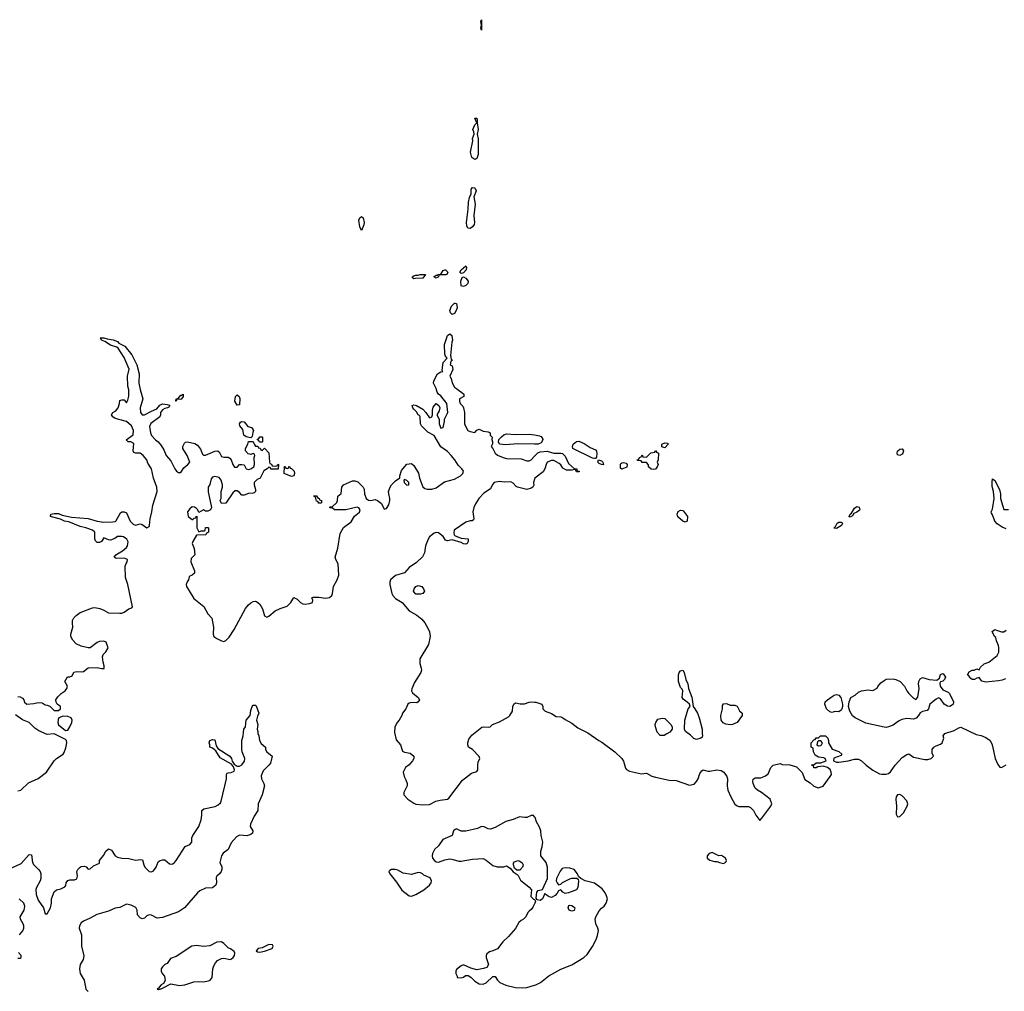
# Model space of a CAD drawing. Header units: inches. Extents: x 2106670 to 2322961, y 36024 to 224899.
# Tile 217 of 256: x 2245446 to 2254153, y 163912 to 172502. Entities that reach past the tile are written whole.
import ezdxf

# ---------------------------------------------------------------- set-up
doc = ezdxf.new("R2010")
doc.units = ezdxf.units.IN
doc.header["$MEASUREMENT"] = 0
for name, color, linetype in [('C2146', 7, 'Continuous'), ('C2147', 7, 'Continuous'), ('C2156', 7, 'Continuous')]:
    doc.layers.add(name, color=color, linetype=linetype)

msp = doc.modelspace()

# ---------------------------------------------------------------- linework, layer by layer
at = {"layer": 'C2146', "color": 5, "elevation": 60}
for points in [[(2249270, 169894.5), (2249254.5, 169910), (2249249.6, 169930), (2249263.7, 169970), (2249290, 169996), (2249296.9, 169996.9), (2249310, 169994), (2249314.4, 169954.4), (2249306.4, 169930), (2249290, 169904.5)], [(2246870, 169144), (2246834, 169146), (2246830, 169128.7), (2246826, 169130), (2246828.7, 169150), (2246848.4, 169151.6), (2246870, 169182), (2246878, 169182), (2246891.1, 169191.1), (2246890.7, 169170), (2246878, 169150)], [(2247370, 169095.3), (2247349.5, 169130), (2247354, 169170), (2247370, 169186), (2247386, 169170), (2247392.3, 169152.3), (2247390, 169098)], [(2247490, 168806), (2247450, 168814), (2247429.3, 168829.3), (2247418.6, 168878.6), (2247394, 168910), (2247388.9, 168928.9), (2247397.2, 168942.8), (2247408, 168950), (2247430, 168946), (2247464.5, 168904.5), (2247496, 168896), (2247505.4, 168885.4), (2247514, 168870), (2247506.8, 168853.2), (2247502, 168818)], [(2247590, 168766), (2247567.3, 168767.3), (2247562, 168782), (2247548.4, 168788.4), (2247550, 168794), (2247562, 168798), (2247570, 168814), (2247590, 168814), (2247592, 168810), (2247594, 168770)], [(2247850, 168462), (2247786, 168490), (2247787.3, 168552.7), (2247792.7, 168552.7), (2247798, 168538), (2247810, 168534), (2247822, 168538), (2247827.3, 168552.7), (2247832.7, 168552.7), (2247838, 168538), (2247850, 168534), (2247871.6, 168511.6), (2247876, 168490), (2247870, 168468.7)], [(2248850, 168438), (2248842, 168430), (2248846, 168410), (2248870, 168386), (2248886, 168390), (2248888, 168410), (2248870, 168428)], [(2248090, 168228), (2248082, 168242), (2248070, 168246), (2248062, 168282), (2248050, 168286), (2248047.3, 168292.7), (2248070, 168294), (2248078, 168278), (2248094, 168270), (2248098, 168258), (2248114, 168250), (2248114, 168230), (2248110, 168228)], [(2248950, 167424), (2248942, 167430), (2248929, 167450), (2248935.3, 167470), (2248948.7, 167490), (2248970, 167501), (2249002, 167490), (2249018, 167470), (2249024.7, 167450), (2249010, 167428.7), (2248990, 167424)], [(2245830, 166344), (2245790.9, 166329.1), (2245784.5, 166315.5), (2245781.6, 166290), (2245788.7, 166268.7), (2245850, 166218.8), (2245870, 166221), (2245890, 166251.3), (2245906.6, 166290), (2245909.2, 166310), (2245902, 166330), (2245870, 166342.7)], [(2249870, 164982.7), (2249843.7, 164983.7), (2249822, 165002), (2249813.2, 165030), (2249814, 165046), (2249822, 165058), (2249850, 165067.3), (2249870, 165063), (2249888.5, 165048.5), (2249898, 165030), (2249893, 165010)], [(2248766, 164990), (2248734, 164990), (2248719.8, 164980.2), (2248711.3, 164970), (2248718, 164950), (2248777.5, 164877.5), (2248826.2, 164806.2), (2248890, 164756), (2248910, 164754), (2248950, 164768), (2249019, 164810), (2249069, 164850), (2249084, 164870), (2249089, 164890), (2249076, 164916), (2249019, 164939), (2249008.7, 164950), (2248990, 164959.3), (2248970, 164963.7), (2248910, 164946), (2248837, 164957), (2248790, 164982.7)], [(2247230, 164349), (2247190, 164345.2), (2247126, 164314), (2247070, 164307.3), (2247010, 164318.3), (2246969.1, 164310.9), (2246830, 164221.2), (2246778, 164202), (2246750, 164158), (2246730, 164148), (2246710, 164128), (2246698, 164110), (2246698, 164090), (2246704.7, 164070), (2246726.4, 164046.4), (2246731.1, 164008.9), (2246718, 163982), (2246698, 163970), (2246678, 163950), (2246678, 163942), (2246662, 163930), (2246670, 163926.8), (2246686, 163930), (2246686, 163934), (2246690, 163932), (2246710, 163941), (2246782, 163978), (2246858, 163962), (2246906, 163970), (2246985.4, 163994.6), (2247030, 163998.4), (2247070, 163994.4), (2247116.6, 164003.4), (2247130, 164010.6), (2247146.5, 164033.5), (2247153.4, 164110), (2247162.6, 164137.4), (2247177.6, 164162.4), (2247196.5, 164183.5), (2247230, 164202.4), (2247250, 164203.9), (2247306, 164194), (2247320.1, 164199.9), (2247333.2, 164210), (2247344, 164230), (2247348.7, 164250), (2247343.1, 164263.1), (2247310, 164288.7), (2247290, 164295.3), (2247250, 164335.3)], [(2247650, 164326), (2247590, 164295.3), (2247554, 164290), (2247538, 164270), (2247550, 164261), (2247570, 164258), (2247610, 164266.8), (2247678, 164290), (2247686, 164310), (2247682, 164322)]]:
    msp.add_lwpolyline(points, close=True, dxfattribs=at)
at = {"layer": 'C2146', "color": 5}
for points, elevation in [([(2245430, 166518.8), (2245450, 166514.8), (2245470, 166504.7), (2245481, 166490), (2245488.4, 166468.4), (2245510, 166450.8), (2245570, 166456), (2245610, 166466), (2245643.6, 166463.6), (2245670, 166444.7), (2245690, 166442), (2245711.6, 166431.6), (2245750, 166394), (2245790, 166394), (2245806, 166410), (2245806, 166430), (2245778, 166450), (2245768.4, 166468.4), (2245766, 166490), (2245783.1, 166516.9), (2245813.6, 166546.4), (2245848, 166570), (2245862, 166590), (2245868, 166610), (2245846, 166650), (2245868.9, 166691.1), (2245890, 166692), (2245910, 166702), (2245925.6, 166734.4), (2245950, 166740.5), (2245990, 166736.4), (2246010, 166740.4), (2246050, 166770.8), (2246130, 166774.8), (2246170, 166766), (2246193.2, 166766.8), (2246194, 166790), (2246182.7, 166822.7), (2246177.2, 166870), (2246184, 166890), (2246206.8, 166913.2), (2246229, 166950), (2246210, 166998), (2246189.1, 167009.1), (2246150, 167004.5), (2246130, 166997), (2246070, 166949.4), (2246050, 166949.5), (2245990, 166962.4), (2245944, 166984), (2245916.6, 167016.6), (2245899.3, 167050), (2245899.3, 167070), (2245916.2, 167130), (2245911.5, 167170), (2245913.6, 167190), (2245925.7, 167214.3), (2245944.2, 167235.8), (2245980.1, 167259.9), (2246090, 167303.7), (2246110, 167306.7), (2246155.6, 167295.6), (2246190, 167282), (2246230, 167257.3), (2246330, 167254.4), (2246350, 167256.3), (2246370, 167264.9), (2246410, 167294.8), (2246436.5, 167303.5), (2246442, 167310), (2246403.5, 167510), (2246381.6, 167570), (2246378.3, 167670), (2246386.1, 167693.9), (2246397.6, 167710), (2246399.3, 167730), (2246370, 167742.9), (2246298, 167738), (2246282, 167750), (2246295.3, 167770), (2246354.5, 167805.5), (2246390, 167836.3), (2246398, 167850), (2246404.5, 167884.5), (2246393.6, 167910), (2246364, 167930), (2246350, 167932.9), (2246310, 167931.7), (2246286, 167914), (2246250, 167900.9), (2246230, 167904), (2246190, 167921.2), (2246170.4, 167889.6), (2246150, 167879.5), (2246130, 167880.9), (2246115.3, 167895.3), (2246111.1, 167911.1), (2246110.8, 167970), (2246090, 167989.6), (2246030.6, 168010.6), (2245981.8, 168021.8), (2245881.7, 168061.7), (2245842, 168070), (2245805.4, 168085.4), (2245726.3, 168106.3), (2245719, 168110), (2245722, 168130), (2245750, 168137.4), (2245790, 168136), (2245822.3, 168122.3), (2245902.5, 168102.5), (2246050, 168093), (2246130, 168067.2), (2246190, 168060.5), (2246270, 168062), (2246290, 168064.7), (2246295.3, 168070), (2246338, 168142), (2246350, 168151.3), (2246370, 168151.3), (2246390, 168142), (2246422, 168070), (2246450, 168040.7), (2246470, 168034), (2246510, 168046), (2246530, 168040.5), (2246570, 168010.7), (2246590, 168022.8), (2246592.6, 168030), (2246600.9, 168090), (2246615.6, 168150), (2246622, 168210), (2246660.9, 168330), (2246658, 168370), (2246629.6, 168449.6), (2246612, 168530), (2246580.1, 168580.1), (2246569.2, 168610), (2246537.2, 168650), (2246510, 168669.2), (2246469.3, 168669.3), (2246455.3, 168675.3), (2246449.2, 168689.2), (2246454, 168754), (2246430, 168768.7), (2246406, 168770), (2246388.7, 168788.7), (2246450, 168832), (2246451.3, 168868.7), (2246434, 168910), (2246390, 168949.2), (2246290, 168975.3), (2246268, 168990), (2246258, 169010), (2246268, 169030), (2246296.5, 169043.5), (2246315.3, 169070), (2246329, 169110), (2246330, 169134), (2246350, 169142), (2246370, 169142), (2246390, 169114), (2246402, 169138), (2246410, 169174), (2246410.9, 169229.1), (2246403, 169263), (2246399.2, 169350), (2246412.8, 169412.8), (2246370, 169515.1), (2246317.1, 169597.1), (2246306, 169606), (2246250, 169624.4), (2246197.4, 169657.4), (2246170, 169667.6), (2246164.7, 169684.7), (2246158, 169690), (2246190, 169690.3), (2246219.2, 169679.2), (2246271.1, 169671.1), (2246310, 169656), (2246323.4, 169643.4), (2246376.3, 169616.3), (2246438.8, 169538.8), (2246480.4, 169450), (2246503.7, 169370), (2246498, 169290), (2246510, 169231.3), (2246534.8, 169150), (2246512.4, 169070), (2246515.5, 169030), (2246528.1, 169008.1), (2246550, 169007.3), (2246610, 169042), (2246657.2, 169062.8), (2246685.8, 169094.2), (2246710, 169106.8), (2246750, 169101), (2246772.7, 169092.7), (2246763.6, 169076.4), (2246754, 169070), (2246730, 169065.2), (2246707.7, 169052.3), (2246690.8, 169030), (2246691, 169009), (2246684.7, 168990), (2246606.9, 168933.1), (2246594.4, 168905.6), (2246601.6, 168850), (2246610, 168826.8), (2246646.9, 168786.9), (2246671, 168770), (2246696.8, 168736.8), (2246719.8, 168699.8), (2246741, 168650), (2246781.1, 168601.1), (2246816.3, 168530), (2246831, 168510), (2246850, 168499.1), (2246870, 168498.8), (2246898.7, 168541.3), (2246934, 168570), (2246949.2, 168590), (2246926.6, 168650), (2246888.7, 168710), (2246888.7, 168730), (2246902.7, 168757.3), (2246913.2, 168766.8), (2246928.7, 168771.3), (2246994, 168754), (2247019.1, 168739.1), (2247044.5, 168704.5), (2247061, 168661), (2247070, 168652), (2247090, 168651.3), (2247170, 168686.8), (2247194, 168690), (2247210, 168682), (2247230, 168641), (2247250, 168634.8), (2247290, 168634.8), (2247304.5, 168624.5), (2247316, 168610), (2247330.7, 168570), (2247346.8, 168546.8), (2247370, 168546), (2247390, 168571), (2247410.9, 168570.9), (2247430, 168566), (2247450, 168530.7), (2247470, 168526.8), (2247490, 168531), (2247515.3, 168550), (2247522, 168570), (2247518, 168630), (2247526, 168650), (2247522, 168662), (2247510, 168666), (2247490, 168659), (2247464.8, 168664.8), (2247443.7, 168690), (2247442.7, 168710), (2247464, 168750), (2247470, 168772), (2247510, 168774), (2247518, 168750), (2247530, 168732), (2247552.7, 168732.7), (2247558, 168718), (2247572.7, 168712.7), (2247578, 168698), (2247590, 168694), (2247610, 168714), (2247650, 168674), (2247654, 168590), (2247658, 168578), (2247672.7, 168572.7), (2247678, 168558), (2247710, 168554), (2247722, 168558), (2247730, 168572), (2247734, 168570), (2247732, 168528), (2247668.9, 168528.9), (2247662, 168542), (2247650, 168546), (2247634, 168530), (2247606, 168514), (2247572, 168450), (2247544.5, 168435.5), (2247518, 168410), (2247518, 168390), (2247531.3, 168350), (2247531.3, 168330), (2247519.8, 168320.2), (2247510, 168315.3), (2247470, 168314), (2247430, 168298), (2247410, 168298), (2247390, 168322), (2247370, 168335.3), (2247350, 168338), (2247330, 168318), (2247267.3, 168227.3), (2247230, 168226), (2247218, 168250), (2247228, 168270), (2247228, 168330), (2247239, 168370), (2247239, 168390), (2247228, 168430), (2247210, 168454), (2247170, 168464), (2247150, 168459), (2247138, 168442), (2247127.1, 168392.9), (2247112, 168370), (2247111.6, 168328.4), (2247142, 168190), (2247132.7, 168167.3), (2247110, 168158), (2247090, 168158), (2247070, 168168), (2247030, 168146), (2247022, 168170), (2247010, 168182), (2246992.5, 168192.5), (2246970, 168196), (2246950, 168179), (2246931, 168150), (2246936, 168110), (2246970, 168082), (2246978, 168082), (2246990, 168094), (2247002, 168098), (2247006, 168110), (2247012.7, 168112.7), (2247012, 168010), (2247030, 167974), (2247050, 167982), (2247078, 167982), (2247086, 167990), (2247088, 168012), (2247110, 168014), (2247114, 168010), (2247114, 167970), (2247098, 167962), (2247091.1, 167948.9), (2247010, 167946), (2246978, 167890), (2246972, 167870), (2246987.5, 167827.5), (2246994, 167770), (2246962.8, 167737.2), (2246958.8, 167710), (2246990.8, 167630), (2246991.3, 167610), (2246972, 167590), (2246950, 167582), (2246944.9, 167575.1), (2246938.8, 167550), (2246926.6, 167533.4), (2246918, 167510), (2246921.6, 167490), (2246985.7, 167385.7), (2247073.4, 167313.4), (2247110, 167250.7), (2247143.8, 167210), (2247159.5, 167130), (2247156.4, 167070), (2247163.8, 167050), (2247190, 167030.5), (2247230, 167010.4), (2247250, 167006), (2247270, 167013.4), (2247298, 167042), (2247341.3, 167110), (2247442.5, 167297.5), (2247469.7, 167330.3), (2247490, 167348), (2247510, 167358), (2247530, 167362), (2247539.3, 167359.3), (2247570, 167336), (2247592.7, 167292.7), (2247610, 167232), (2247630, 167221), (2247650, 167227.3), (2247704.9, 167275.1), (2247750, 167297), (2247810, 167318), (2247842.7, 167350), (2247870, 167394), (2247899.1, 167379.1), (2247930, 167348.2), (2247950, 167337.1), (2247970, 167334.4), (2248010, 167339.5), (2248036, 167350), (2248039.3, 167370), (2248028, 167390), (2248042, 167398), (2248090, 167398), (2248150, 167388), (2248185.6, 167394.4), (2248205.1, 167410), (2248212.6, 167430), (2248220.5, 167490), (2248252.6, 167550), (2248267.6, 167590), (2248262.7, 167690), (2248240.9, 167730), (2248235.1, 167750), (2248258.4, 167830), (2248279.7, 167960.3), (2248307.9, 168012.1), (2248376.3, 168063.7), (2248406, 168114), (2248451.9, 168148.1), (2248457.2, 168170), (2248445.6, 168185.6), (2248430, 168192), (2248330, 168167.3), (2248229.1, 168169.1), (2248210, 168186), (2248190, 168186), (2248186, 168190), (2248190, 168194), (2248210, 168194), (2248250, 168234), (2248255.3, 168250), (2248258, 168290), (2248290, 168314), (2248295.3, 168370), (2248308, 168390), (2248390, 168426), (2248410, 168424.7), (2248435.3, 168415.3), (2248484.7, 168370), (2248490.7, 168350.7), (2248494, 168310), (2248511, 168270), (2248530, 168254.8), (2248548.9, 168251.1), (2248590, 168261), (2248610, 168251.3), (2248646, 168226), (2248670, 168174), (2248690, 168182), (2248710, 168214), (2248719, 168250), (2248719, 168270), (2248709, 168310), (2248708.7, 168330), (2248722, 168370), (2248735.3, 168390), (2248770, 168424.7), (2248808, 168452), (2248808, 168468), (2248822.7, 168517.3), (2248870, 168572), (2248910, 168578), (2248930, 168562), (2248974, 168494), (2248982.8, 168450), (2249010, 168372), (2249030, 168356), (2249050, 168351), (2249090, 168350.8), (2249130, 168362.8), (2249203.3, 168416.7), (2249290, 168439.5), (2249342.7, 168470), (2249363.7, 168490), (2249369.3, 168510), (2249356, 168530), (2249322.3, 168562.3), (2249294.5, 168610), (2249262.7, 168650), (2249230, 168683.7), (2249170, 168725.2), (2249110, 168825.2), (2249056.5, 168856.5), (2248999, 168910), (2248989, 168930), (2248988.7, 168990), (2248982, 169002), (2248968.7, 169010), (2248954.6, 169034.6), (2248930, 169058), (2248922, 169070), (2248918, 169090), (2248930, 169096), (2248954, 169090), (2249010, 169058), (2249038, 169030), (2249070, 168982), (2249090, 168992), (2249097.2, 169010), (2249096.2, 169050), (2249102.7, 169077.3), (2249130, 169107.7), (2249140.9, 169100.9), (2249151.9, 169091.9), (2249162.4, 169070), (2249156.5, 169043.5), (2249134.8, 169010), (2249154.4, 168970), (2249156.4, 168930), (2249170, 168890.8), (2249190, 168898), (2249203.7, 168950), (2249202.7, 168970), (2249232.7, 169030), (2249222.9, 169110), (2249170, 169177.2), (2249149.3, 169190), (2249138.4, 169210), (2249130, 169242), (2249104, 169290), (2249109.2, 169310), (2249141.2, 169370), (2249170, 169387.7), (2249188, 169392), (2249182.7, 169402.7), (2249189.7, 169470.3), (2249226, 169510), (2249210, 169526), (2249205.8, 169545.8), (2249203.7, 169630), (2249229.5, 169710), (2249250, 169724), (2249266.8, 169710), (2249273.4, 169670), (2249267.3, 169650), (2249254.4, 169534.4), (2249262, 169502), (2249271.3, 169490), (2249258, 169482), (2249254, 169450), (2249270, 169442), (2249277.3, 169410), (2249251, 169350), (2249262.8, 169330), (2249270.9, 169290.9), (2249290, 169254), (2249310, 169242), (2249336.9, 169216.9), (2249354, 169210), (2249374, 169190), (2249374, 169170), (2249334, 169150), (2249334, 169130), (2249342, 169110), (2249365.4, 169085.4), (2249372, 169070), (2249378.8, 169030), (2249378.8, 168930), (2249396, 168890), (2249410, 168871.3), (2249430, 168860.7), (2249470, 168852), (2249490, 168872), (2249510, 168882), (2249544.5, 168864.5), (2249590, 168858), (2249606, 168850), (2249606, 168830), (2249622.8, 168810), (2249620.7, 168790), (2249627.7, 168770), (2249627.1, 168752.9), (2249616, 168730), (2249631.3, 168710), (2249651.3, 168670), (2249670, 168651.3), (2249722, 168630), (2249750, 168622), (2249879.8, 168619.8), (2249930, 168602.8), (2249950, 168601), (2249970, 168611), (2250000, 168643.6)], 60), ([(2250000, 168749.8), (2249850, 168751.1), (2249743.3, 168743.3), (2249689.6, 168749.6), (2249679.3, 168770), (2249683.7, 168790), (2249706.1, 168813.9), (2249727.2, 168832.8), (2249750, 168841.7), (2249830, 168833.4), (2249950, 168838.7), (2250000, 168830.5)], 60), ([(2250000, 168440.8), (2249990.9, 168410.9), (2249994, 168386), (2249984.7, 168370), (2249970, 168359), (2249930, 168349.2), (2249847.7, 168367.7), (2249835.1, 168375.1), (2249810, 168405.2), (2249790, 168417.2), (2249730, 168413.2), (2249690, 168420.7), (2249642.8, 168410), (2249627.1, 168392.9), (2249610, 168354), (2249550, 168317), (2249507.7, 168270), (2249478, 168222), (2249463.1, 168190), (2249452.4, 168150), (2249462.8, 168090), (2249459.1, 168080.9), (2249447.1, 168072.9), (2249430, 168072.3), (2249390, 168058.4), (2249288.7, 167990), (2249284.6, 167964.6), (2249288.4, 167948.4), (2249297.5, 167937.5), (2249350, 167918.8), (2249411.1, 167911.1), (2249411.3, 167890), (2249402, 167870), (2249390, 167864), (2249370, 167869.2), (2249350, 167881.2), (2249270, 167902.7), (2249230, 167894), (2249210, 167902), (2249190, 167932.7), (2249150, 167966.6), (2249130, 167969.4), (2249110, 167962), (2249070.6, 167930), (2249057.1, 167910), (2249035.5, 167850), (2249024.9, 167790), (2249007.7, 167752.3), (2248956.4, 167703.6), (2248890, 167658), (2248847.7, 167612.3), (2248770, 167587), (2248725.5, 167550), (2248719.1, 167530), (2248720.5, 167510), (2248738, 167430), (2248747, 167410), (2248770, 167384.2), (2248828.2, 167348.2), (2248890, 167275.8), (2248958.6, 167238.6), (2249002.2, 167202.2), (2249029.2, 167169.2), (2249057.5, 167117.5), (2249068.9, 167090), (2249076, 167050), (2249060.7, 166979.3), (2248985.7, 166850), (2248983, 166810), (2248996.3, 166770), (2248998, 166750), (2248993, 166730), (2248936.7, 166643.3), (2248913.2, 166586.8), (2248910.6, 166570), (2248920.5, 166550), (2248970.8, 166510), (2248981, 166490), (2248971, 166470), (2248956.8, 166463.2), (2248910, 166464), (2248890, 166459), (2248878, 166450), (2248862, 166410), (2248831.3, 166370), (2248824.7, 166350), (2248801, 166310), (2248782.8, 166290), (2248762, 166250), (2248759.8, 166199.8), (2248775.3, 166135.3), (2248812, 166090), (2248830, 166034), (2248850, 166026), (2248898, 166018), (2248931.3, 165990), (2248931, 165970), (2248921, 165950), (2248890, 165914), (2248858, 165890), (2248838, 165850), (2248844.7, 165810), (2248862, 165782), (2248871.3, 165750), (2248871.1, 165728.9), (2248842, 165670), (2248842, 165650), (2248878.8, 165610), (2248930, 165576.3), (2248950, 165568), (2249010, 165561.6), (2249070, 165563), (2249125.6, 165594.4), (2249163.4, 165603.4), (2249229.5, 165610.5), (2249240.7, 165619.3), (2249362.7, 165777.3), (2249440.5, 165839.5), (2249490, 165856), (2249498, 165870), (2249496, 165910), (2249500.9, 165939.1), (2249515.3, 165970), (2249508.9, 165988.9), (2249450, 166048.7), (2249415.3, 166070), (2249409, 166090), (2249409.2, 166110), (2249418.9, 166141.1), (2249442.9, 166177.1), (2249533.6, 166246.4), (2249550, 166251.3), (2249590, 166246), (2249606, 166250), (2249628, 166270), (2249690, 166294), (2249770, 166338.8), (2249781.2, 166350), (2249804, 166390), (2249808, 166430), (2249815.3, 166450), (2249830, 166461), (2249872.8, 166452.8), (2249910, 166452.7), (2249950, 166467.7), (2249970, 166470.4), (2250000, 166468.6)], 60), ([(2245375.1, 165004.9), (2245457.3, 165042.7), (2245530, 165123), (2245550, 165118.8), (2245557.6, 165050), (2245570.2, 165030), (2245612.1, 164990), (2245626, 164970), (2245632.4, 164950), (2245632.5, 164910), (2245627.1, 164890), (2245594, 164830), (2245588.5, 164811.5), (2245590, 164767.7), (2245610, 164717.6), (2245656.4, 164650), (2245670, 164598), (2245690, 164598), (2245718.4, 164650), (2245725.6, 164690), (2245726.3, 164730), (2245750, 164790.8), (2245770, 164810.6), (2245810, 164819.1), (2245845.2, 164834.8), (2245852.7, 164847.3), (2245857.2, 164870), (2245870, 164890.8), (2245890, 164898), (2245930, 164897.3), (2245950, 164906), (2245956, 164930), (2245951.8, 164970), (2245959.5, 164990), (2245979.3, 165010), (2245990, 165015.8), (2246017.6, 165017.6), (2246032.7, 165012.7), (2246050, 164991), (2246070, 164996), (2246098.4, 165021.6), (2246150, 165046), (2246152.7, 165070), (2246188, 165112), (2246208.5, 165151.5), (2246230, 165170.5), (2246258.9, 165158.9), (2246290, 165110.7), (2246310, 165097.1), (2246350, 165088.4), (2246410, 165087.4), (2246470, 165070.2), (2246516.1, 165076.1), (2246533.2, 165073.2), (2246543.1, 165030), (2246552.7, 165010), (2246590, 164972.7), (2246610, 164968.2), (2246630, 164977.3), (2246651.8, 165010), (2246670, 165058), (2246688, 165070), (2246710, 165074.9), (2246730, 165073.4), (2246770, 165039.1), (2246790, 165036.3), (2246799.6, 165040.4), (2246814, 165050), (2246829, 165070), (2246910, 165191), (2246950, 165210.7), (2246966.6, 165230), (2246969.5, 165270), (2246975.6, 165290), (2247029.7, 165370), (2247051.8, 165428.2), (2247057.4, 165470), (2247056, 165510), (2247074.2, 165525.8), (2247173.6, 165546.4), (2247200.1, 165559.9), (2247220.7, 165579.3), (2247227.3, 165592.7), (2247276, 165790), (2247275.3, 165830), (2247280.2, 165839.8), (2247290, 165844.7), (2247314.6, 165845.4), (2247342, 165858), (2247346, 165870), (2247336.4, 165896.4), (2247319, 165919), (2247217.2, 165977.2), (2247179.3, 166039.3), (2247150, 166062), (2247126, 166070), (2247128, 166090), (2247122, 166110), (2247128, 166130), (2247150, 166139.1), (2247170, 166134), (2247183.4, 166083.4), (2247197.3, 166057.3), (2247304, 165990), (2247319.1, 165970), (2247326, 165946), (2247341, 165921), (2247370, 165902), (2247390, 165902), (2247410, 165914.8), (2247433.6, 165946.4), (2247438, 165970), (2247412.3, 166030), (2247409.6, 166050), (2247409.6, 166130.4), (2247422.7, 166170), (2247429.2, 166230), (2247444, 166250), (2247449.2, 166310), (2247482.7, 166350), (2247490, 166394), (2247502, 166430), (2247510, 166442), (2247530, 166442), (2247536, 166436), (2247562, 166370), (2247550, 166346), (2247541, 166310), (2247552, 166270), (2247546, 166230), (2247552, 166210), (2247551.3, 166190), (2247561, 166170), (2247566, 166130), (2247582.4, 166102.4), (2247621, 166070), (2247620.7, 166050), (2247630.7, 166030), (2247678.8, 165990), (2247663, 165930), (2247650.4, 165910), (2247598.8, 165861.2), (2247581.7, 165818.3), (2247584.4, 165790), (2247606, 165750), (2247611.8, 165728.2), (2247590, 165648), (2247555.5, 165570), (2247552, 165510), (2247519.6, 165460.4), (2247486, 165390), (2247483.8, 165370), (2247507.7, 165330), (2247504.9, 165310), (2247490, 165298.4), (2247453.8, 165286.2), (2247390, 165291.8), (2247362, 165278), (2247315.5, 165224.5), (2247290, 165166.6), (2247245.3, 165134.7), (2247230.6, 165110), (2247216.3, 165050), (2247233.8, 165013.8), (2247234.6, 164990), (2247227.2, 164970), (2247212, 164950), (2247189.2, 164930.8), (2247182.8, 164917.2), (2247185.5, 164870), (2247180.9, 164850), (2247150, 164826.2), (2247090, 164824.1), (2247039.9, 164800.1), (2247018.5, 164781.5), (2246901.8, 164650), (2246850, 164615.4), (2246710, 164563.2), (2246660, 164560), (2246610, 164584), (2246590, 164588.8), (2246570, 164580.4), (2246550, 164558.9), (2246530, 164552.4), (2246510, 164562.3), (2246487.7, 164587.7), (2246485, 164630), (2246472.4, 164652.4), (2246432.6, 164672.6), (2246390, 164681.9), (2246330, 164654.1), (2246290, 164648), (2246230, 164619.3), (2246128.1, 164591.9), (2246070, 164557.4), (2246010, 164533.2), (2245990, 164516), (2245974.4, 164490), (2245972.3, 164470), (2245993.4, 164410), (2245991.9, 164311.9), (2246013.4, 164226.6), (2246005.8, 164194.2), (2245980.5, 164150), (2245974.9, 164110), (2245980.4, 164070), (2246015.9, 164010), (2246030.3, 163930), (2246050, 163910.3)], 40), ([(2245430, 165683.7), (2245456, 165690), (2245524.9, 165755.1), (2245610, 165793.4), (2245682.9, 165850), (2245749.7, 165950.2), (2245770, 165970.5), (2245829.2, 166010), (2245838, 166022), (2245854.9, 166065.1), (2245862.7, 166110), (2245859, 166130), (2245850, 166139), (2245751.1, 166188.9), (2245690, 166183.6), (2245614.3, 166214.3), (2245578.4, 166238.4), (2245530, 166289), (2245470, 166312.7), (2245410, 166357.2)], 60), ([(2250000, 165455.2), (2249990, 165465.2), (2249970, 165466), (2249930.4, 165449.6), (2249912.5, 165447.5), (2249865.5, 165454.5), (2249810, 165429.6), (2249746, 165414), (2249650, 165359.3), (2249610, 165346.6), (2249589.3, 165349.3), (2249552.7, 165367.3), (2249530, 165368), (2249494, 165350), (2249390, 165326.6), (2249350, 165328.7), (2249310, 165348.7), (2249296.9, 165343.1), (2249282, 165330), (2249271, 165290), (2249186.8, 165253.2), (2249150, 165199), (2249115.5, 165164.5), (2249097.3, 165130), (2249093.4, 165110), (2249096.3, 165090), (2249110.4, 165070.4), (2249130, 165057.3), (2249150, 165053.4), (2249205.4, 165074.6), (2249250, 165082), (2249278, 165078), (2249330, 165061.6), (2249350, 165061.6), (2249450, 165080.3), (2249545.5, 165085.5), (2249572.4, 165072.4), (2249630, 165024), (2249668.7, 165011.3), (2249727.3, 165012.7), (2249750, 165022), (2249782, 165002), (2249808.4, 164968.4), (2249845.5, 164945.5), (2249855.2, 164935.2), (2249874, 164894), (2249952.3, 164832.3), (2249971.3, 164810), (2249966.7, 164750), (2249990, 164726), (2250000, 164722.7)], 60), ([(2245443.6, 164410), (2245472.6, 164447.4), (2245482.4, 164470), (2245483.5, 164490), (2245477.6, 164510), (2245451.5, 164550), (2245451.3, 164570), (2245485.4, 164630), (2245490, 164666), (2245481.7, 164690), (2245440.5, 164730)], 40), ([(2250000, 164684.7), (2249984.5, 164655.5), (2249970, 164635.3), (2249950, 164622), (2249941, 164610), (2249922, 164570), (2249902, 164550), (2249880.7, 164539.3), (2249859.8, 164520.2), (2249830, 164466.6), (2249770, 164397.2), (2249718.8, 164350), (2249670, 164288.7), (2249630.7, 164269.3), (2249599.8, 164260.2), (2249576.9, 164243.1), (2249571.3, 164230), (2249571.3, 164210), (2249591.3, 164150), (2249576, 164124), (2249547.1, 164112.9), (2249490, 164101.2), (2249436, 164116), (2249370, 164146), (2249350, 164138), (2249310, 164106), (2249302, 164090), (2249302, 164070), (2249314, 164046), (2249314, 164034), (2249350, 164032), (2249370, 164038), (2249389.2, 164050.8), (2249410.8, 164050.8), (2249436.3, 164036.3), (2249470, 164002.8), (2249510, 163978.8), (2249545.6, 163974.4), (2249571.9, 163988.1), (2249630, 164042), (2249650, 164042), (2249671.3, 164010), (2249691.3, 163990), (2249746.1, 163966.1), (2249830, 163946.3), (2249890, 163942), (2249930, 163944.9), (2250000, 163965.9)], 60), ([(2245430, 164204.7), (2245450, 164204.7), (2245458, 164210), (2245459, 164230), (2245435.1, 164255.1)], 40)]:
    msp.add_lwpolyline(points, dxfattribs=dict(at, elevation=elevation))
at = {"layer": 'C2147', "color": 5, "elevation": 60}
for points in [[(2249530, 172408), (2249525.2, 172430), (2249529, 172450), (2249524, 172490), (2249530, 172502)], [(2249470, 171265.6), (2249444.6, 171284.6), (2249434, 171330), (2249454.5, 171430), (2249449.7, 171450.3), (2249464, 171490), (2249462.7, 171510), (2249452.3, 171530), (2249470, 171571.3), (2249488.7, 171590), (2249470, 171632), (2249490, 171631), (2249492.7, 171610), (2249490.5, 171590), (2249499.5, 171530), (2249490.4, 171490), (2249499.5, 171450), (2249500.4, 171310), (2249490, 171274)], [(2249430, 170657), (2249410, 170659), (2249399.6, 170679.6), (2249396.3, 170710), (2249413, 170827), (2249413.6, 170890), (2249422.9, 170930), (2249438.4, 170961.6), (2249437, 171003), (2249450, 171018), (2249470, 171016.3), (2249483.8, 170990), (2249463, 170937), (2249472.4, 170870), (2249462.4, 170770), (2249468.8, 170710), (2249463.7, 170690), (2249450, 170669.6)], [(2248470, 170638), (2248454, 170670), (2248445.1, 170730), (2248454, 170750), (2248470, 170762.8), (2248482.8, 170750), (2248493, 170710), (2248490, 170688)], [(2249350, 170258), (2249338, 170270), (2249348.7, 170290), (2249390, 170324.7), (2249397.3, 170310), (2249394, 170290), (2249370, 170264)], [(2248930, 170209.6), (2248918, 170230), (2248930, 170238), (2248950, 170244.7), (2248970, 170242), (2248986, 170250), (2249034, 170250), (2249010, 170218), (2248944.7, 170215.3)], [(2249214.4, 170245.6), (2249152.7, 170247.3), (2249150, 170228.7), (2249130, 170218), (2249109, 170230), (2249130, 170242), (2249138, 170242), (2249146, 170250), (2249169.1, 170250.9), (2249190, 170284.7), (2249206, 170290), (2249212, 170290), (2249231.3, 170270), (2249222, 170250)], [(2249370, 170142), (2249350, 170149), (2249346, 170190), (2249358, 170222), (2249370, 170227.3), (2249390, 170216.3), (2249410.7, 170190), (2249408, 170170), (2249390, 170152)]]:
    msp.add_lwpolyline(points, close=True, dxfattribs=at)
at = {"layer": 'C2156', "color": 5, "elevation": 60}
for points in [[(2250000, 168830.5), (2250043.4, 168823.4), (2250056.4, 168816.4), (2250073.4, 168793.4), (2250073.7, 168786.3), (2250058.8, 168761.2), (2250030, 168749.6), (2250000, 168749.8)], [(2250000, 168643.6), (2250027, 168673), (2250050, 168682.8), (2250110, 168686), (2250170, 168671), (2250231.1, 168671.1), (2250245.4, 168665.4), (2250270, 168642), (2250298, 168578), (2250352, 168532), (2250372, 168530), (2250374, 168514), (2250394, 168510), (2250394, 168506), (2250370, 168506), (2250362, 168522), (2250350, 168526), (2250330, 168518), (2250280.4, 168520.4), (2250250, 168538), (2250230, 168568), (2250218, 168578), (2250170, 168604), (2250150, 168604), (2250110.9, 168589.1), (2250101, 168570), (2250090.8, 168530), (2250075.2, 168504.8), (2250002.8, 168450), (2250000, 168440.8)], [(2254170, 168000.7), (2254134.2, 168014.2), (2254090, 168044), (2254069.3, 168070), (2254050, 168126), (2254040.4, 168140.4), (2254038, 168150), (2254050, 168174), (2254063.5, 168270), (2254057.2, 168330), (2254044.9, 168375.1), (2254044.7, 168415.2), (2254050, 168442), (2254070, 168427.3), (2254110, 168347.7), (2254118.6, 168310), (2254120.3, 168270), (2254150, 168172), (2254190, 168170.8)], [(2254164.4, 166675.6), (2254135.8, 166664.2), (2254102, 166658), (2253990, 166646), (2253955.3, 166655.3), (2253930, 166686), (2253910, 166682), (2253890, 166668), (2253870, 166668), (2253856.4, 166676.4), (2253840.4, 166700.4), (2253828, 166710), (2253842, 166738), (2253868.4, 166751.6), (2253887.3, 166752.7), (2253910, 166762), (2253930, 166754), (2253943.1, 166776.9), (2253974, 166806), (2254018, 166822), (2254090, 166882), (2254104, 166910), (2254105.2, 166950), (2254101.2, 166970), (2254084, 167010), (2254079, 167039), (2254068, 167050), (2254047.3, 167092.7), (2254070, 167112), (2254083.6, 167103.6), (2254130, 167091.3), (2254150, 167091.3), (2254170, 167104.7)], [(2250000, 166468.6), (2250010, 166468), (2250062, 166450), (2250072, 166430), (2250072, 166410), (2250092, 166390), (2250147.5, 166367.5), (2250190, 166341), (2250230, 166337.3), (2250250.5, 166330.5), (2250270, 166314.8), (2250330, 166282.8), (2250382.5, 166242.5), (2250470, 166196), (2250568.7, 166128.7), (2250595.3, 166115.3), (2250710, 166028), (2250770.6, 165970), (2250787, 165947), (2250804.4, 165884.4), (2250813.2, 165873.2), (2250838, 165858), (2250944.7, 165835.3), (2250990, 165841), (2251035.3, 165815.3), (2251070, 165804.7), (2251190, 165778.8), (2251250, 165775.5), (2251370, 165736), (2251410, 165744.7), (2251430, 165766), (2251446, 165790), (2251462, 165838), (2251478, 165862), (2251490, 165870.8), (2251530, 165859.3), (2251550, 165858.4), (2251610, 165870.4), (2251650, 165864.9), (2251672.2, 165850), (2251698.3, 165810), (2251705.5, 165790), (2251702.6, 165730), (2251708.5, 165690), (2251733.4, 165630), (2251770, 165566), (2251790, 165551), (2251806.8, 165546.8), (2251890, 165547), (2251910, 165536.4), (2251936.3, 165510), (2251956, 165470), (2251990, 165422), (2252010, 165442), (2252089.3, 165550), (2252097.2, 165570), (2252084, 165610), (2252005.2, 165670), (2251969.7, 165689.7), (2251950, 165709.3), (2251933.3, 165750), (2251929.6, 165770), (2251932.3, 165787.7), (2251950, 165800.7), (2251999.5, 165800.5), (2252016, 165804), (2252042, 165818), (2252064, 165836), (2252089, 165890), (2252110, 165911), (2252170, 165924.7), (2252190, 165918), (2252255.3, 165915.3), (2252315.3, 165895.3), (2252367.1, 165847.1), (2252390, 165786), (2252435.9, 165755.9), (2252470, 165726), (2252508.4, 165711.6), (2252550, 165726), (2252613.2, 165810), (2252624, 165830), (2252621.2, 165850), (2252612, 165872), (2252590, 165889.3), (2252550, 165904), (2252503.6, 165896.4), (2252490, 165888.7), (2252470, 165888.7), (2252466, 165906), (2252448, 165910), (2252450, 165914), (2252470, 165914), (2252490, 165931.3), (2252531.6, 165931.6), (2252578, 165950), (2252568, 165970), (2252557.2, 165977.2), (2252510, 165982), (2252481.2, 166001.2), (2252466, 166030), (2252462, 166062), (2252446, 166070), (2252446, 166110), (2252470, 166134), (2252482, 166138), (2252490, 166154), (2252510, 166154), (2252528, 166172), (2252571.1, 166171.1), (2252591.3, 166150), (2252598, 166130), (2252598, 166110), (2252630, 166052), (2252690, 166031.3), (2252716, 166010), (2252710, 165998), (2252645.4, 165974.6), (2252642, 165950), (2252670, 165938.8), (2252690, 165938.8), (2252771.5, 165948.5), (2252830, 165964.9), (2252864.5, 165964.5), (2252890, 165950.8), (2252930.6, 165910), (2252990, 165866.4), (2253050, 165835.5), (2253070, 165830.5), (2253109.5, 165830.5), (2253130, 165838.8), (2253147.2, 165852.8), (2253189.5, 165910), (2253250, 165978.8), (2253290, 166006), (2253310, 166011.3), (2253350, 165982), (2253450, 165961), (2253478, 165962), (2253506, 165970), (2253526, 165990), (2253516.4, 166016.4), (2253515.3, 166050), (2253530, 166071), (2253550, 166082.8), (2253590, 166096), (2253604, 166110), (2253617.2, 166150), (2253614, 166170), (2253628.7, 166190), (2253710, 166217.1), (2253750, 166242), (2253770, 166248), (2253903.7, 166183.7), (2253950, 166172.2), (2253990, 166154.9), (2254027.7, 166130), (2254046.7, 166090), (2254073.4, 165970), (2254096.9, 165916.9), (2254112.7, 165892.7), (2254130, 165892), (2254170, 165914.8)], [(2250000, 163965.9), (2250010.9, 163969.1), (2250051.2, 163988.8), (2250125.2, 164050), (2250230, 164108.5), (2250330, 164146.7), (2250434, 164210), (2250463.6, 164236.4), (2250512.5, 164307.5), (2250543.8, 164370), (2250555.7, 164404.3), (2250563.1, 164450), (2250559.2, 164470), (2250539.8, 164510), (2250534.5, 164550), (2250539.7, 164570), (2250570, 164624.9), (2250590, 164647.7), (2250614.9, 164665.1), (2250632.3, 164690), (2250644, 164730), (2250636.4, 164756.4), (2250623.1, 164783.1), (2250597.2, 164817.2), (2250530, 164869), (2250446, 164890), (2250408, 164908), (2250387.3, 164927.3), (2250379, 164950), (2250349.3, 164989.3), (2250310, 165000.9), (2250270, 165004.5), (2250243.1, 164996.9), (2250224.4, 164975.6), (2250193, 164910), (2250190.6, 164890), (2250199.1, 164870), (2250210, 164854.8), (2250230, 164858.8), (2250246.5, 164873.5), (2250310, 164907), (2250330, 164913), (2250372.7, 164912.7), (2250383.6, 164903.6), (2250386.8, 164886.8), (2250380.5, 164830), (2250370.3, 164809.7), (2250298, 164782), (2250270, 164778), (2250249.5, 164789.5), (2250230, 164809), (2250210, 164799), (2250200.4, 164779.6), (2250180.3, 164759.7), (2250150, 164740.9), (2250127.8, 164747.8), (2250094, 164770), (2250090, 164778), (2250070, 164729), (2250050, 164716), (2250021.2, 164721.2), (2250014.6, 164734.6), (2250019, 164790), (2250030, 164804.7), (2250070, 164812), (2250113.2, 164910), (2250112.3, 165010), (2250100.9, 165050), (2250054.5, 165110), (2250054.5, 165150), (2250067, 165190), (2250072, 165230), (2250058, 165290), (2250055.1, 165330), (2250043.3, 165363.3), (2250015.1, 165410), (2250005.2, 165450), (2250000, 165455.2)], [(2250000, 164722.7), (2250002, 164722), (2250006, 164710), (2250002.8, 164690), (2250000, 164684.7)]]:
    msp.add_lwpolyline(points, dxfattribs=at)
for points in [[(2250530, 168622), (2250510, 168626.6), (2250339, 168710), (2250334.5, 168730), (2250341.6, 168750), (2250370, 168773), (2250390, 168776.4), (2250436.5, 168756.5), (2250490, 168719.3), (2250538, 168698), (2250547.9, 168687.9), (2250550.7, 168670), (2250546, 168634), (2250536.9, 168623.1)], [(2251150, 168718), (2251126, 168726), (2251126, 168750), (2251150, 168762), (2251178, 168758), (2251182, 168750)], [(2251050, 168524), (2251030, 168528.7), (2251008, 168550), (2251007.3, 168567.3), (2250990, 168586), (2250950, 168588), (2250942, 168602), (2250910, 168606), (2250906, 168610), (2250922, 168618), (2250926, 168630), (2250942, 168638), (2250950, 168654), (2250958, 168638), (2250990, 168634), (2251027.3, 168672.7), (2251062, 168678), (2251070, 168694), (2251078, 168678), (2251094, 168670), (2251091, 168610), (2251082, 168590), (2251090.9, 168569.1), (2251084.7, 168550), (2251070, 168529)], [(2253230, 168649.6), (2253210, 168654), (2253204.7, 168670), (2253210, 168686), (2253230, 168705.5), (2253250, 168706.8), (2253260.5, 168690), (2253256.4, 168670), (2253250, 168660.9)], [(2250610, 168568), (2250590, 168568.7), (2250570, 168578), (2250558, 168590), (2250566, 168610), (2250590, 168602), (2250602, 168590)], [(2250770, 168529.2), (2250758, 168538), (2250758, 168570), (2250762.7, 168577.3), (2250770, 168584), (2250786, 168586), (2250810, 168582), (2250818, 168570), (2250814.4, 168545.6)], [(2251330, 168060.7), (2251309.7, 168069.7), (2251265.9, 168105.9), (2251259.6, 168130), (2251270, 168153.4), (2251290, 168166.4), (2251310, 168163.8), (2251316.9, 168156.9), (2251353, 168110), (2251350, 168068.7)], [(2252790, 168105.2), (2252778, 168110), (2252784.7, 168115.3), (2252789.2, 168130), (2252802, 168138), (2252830, 168182.8), (2252850, 168198), (2252870, 168191), (2252874.4, 168170), (2252870, 168163.7), (2252850, 168147), (2252824, 168136), (2252810, 168115.3)], [(2252670, 168005.2), (2252650, 168006), (2252649, 168010), (2252659.3, 168020.7), (2252674, 168050), (2252690, 168059.1), (2252710, 168060.7), (2252717.1, 168057.1), (2252722.8, 168050), (2252714.8, 168030)], [(2251430, 166139.3), (2251407.2, 166147.2), (2251377.2, 166177.2), (2251333.2, 166210), (2251324.5, 166230), (2251329.5, 166310.5), (2251358, 166410), (2251375.3, 166430), (2251368, 166450), (2251349.1, 166469.1), (2251313.6, 166493.6), (2251305.2, 166510), (2251309, 166570), (2251304, 166584), (2251290, 166598), (2251273.2, 166650), (2251272.7, 166710), (2251277.2, 166730), (2251290, 166746), (2251310, 166751), (2251322, 166730), (2251335.5, 166670), (2251353.4, 166630), (2251361, 166590), (2251390, 166514), (2251401, 166430), (2251417.3, 166410), (2251439.1, 166370), (2251453.4, 166330), (2251482.8, 166230), (2251481, 166190), (2251484.7, 166170), (2251482, 166158), (2251470, 166148.7)], [(2253670.5, 166429.5), (2253650, 166432.3), (2253621.2, 166450), (2253590, 166497.2), (2253570, 166506), (2253550, 166495.1), (2253494.8, 166450), (2253482.8, 166410), (2253470, 166394), (2253430, 166385.2), (2253410, 166374), (2253394.8, 166350), (2253372.7, 166327.3), (2253350, 166319.5), (2253290, 166322.9), (2253245.8, 166314.2), (2253219.1, 166300.9), (2253170, 166265.2), (2253130, 166249.2), (2253110, 166243.7), (2253090, 166246.6), (2252930, 166283.5), (2252834, 166330), (2252810, 166346.6), (2252788, 166388), (2252775.1, 166430), (2252780.7, 166470), (2252797.2, 166510), (2252834, 166530), (2252864.2, 166555.8), (2252890, 166567.3), (2252950, 166576), (2252990, 166572), (2253028.4, 166591.6), (2253034.6, 166605.4), (2253062, 166638), (2253090, 166661), (2253110, 166670.7), (2253170, 166674.8), (2253194, 166670), (2253232, 166650), (2253270.6, 166610.6), (2253291, 166570), (2253310, 166544.7), (2253350, 166504.7), (2253370, 166491.3), (2253390, 166514), (2253400.9, 166590), (2253395.1, 166630), (2253397, 166650), (2253410, 166674.8), (2253430, 166687.3), (2253490, 166668), (2253556.5, 166663.5), (2253579, 166681), (2253590, 166714), (2253610, 166722), (2253616.9, 166716.9), (2253632, 166690), (2253624.7, 166670), (2253610, 166655.3), (2253590, 166648), (2253584, 166636), (2253585.5, 166610), (2253610, 166578.8), (2253657.1, 166557.1), (2253670, 166544.7), (2253702.8, 166470), (2253701, 166450), (2253695.9, 166444.1)], [(2252690, 166383.7), (2252655.3, 166384.7), (2252630, 166377.2), (2252610, 166383.7), (2252580.9, 166410), (2252567, 166450), (2252569.6, 166470), (2252589.3, 166490), (2252630, 166519.3), (2252650, 166530.4), (2252670, 166534.9), (2252690.4, 166530.4), (2252707.3, 166510), (2252721.6, 166450), (2252723, 166430), (2252718, 166410), (2252710, 166397.2)], [(2251730, 166442), (2251770, 166442), (2251790, 166432), (2251811.6, 166391.6), (2251834, 166370), (2251834, 166350), (2251791, 166290), (2251750, 166269.6), (2251730, 166267.3), (2251690, 166272.7), (2251666.2, 166286.2), (2251649.7, 166309.7), (2251647.3, 166350), (2251662, 166410), (2251660.9, 166439.1), (2251670, 166454.8), (2251696, 166456)], [(2251110, 166174.5), (2251083.9, 166203.9), (2251067.3, 166250), (2251065.6, 166270), (2251071.8, 166290), (2251090, 166317.3), (2251127.5, 166327.5), (2251150, 166322.8), (2251158.5, 166318.5), (2251202.8, 166270), (2251214.8, 166250), (2251216.3, 166230), (2251195.5, 166204.5), (2251170, 166189), (2251145.5, 166174.5)], [(2252530, 166126), (2252510, 166126), (2252502, 166118), (2252494, 166090), (2252510, 166082), (2252530, 166084.7), (2252538, 166090), (2252546, 166110)], [(2253230, 165652.7), (2253210, 165649), (2253197.3, 165630), (2253193, 165610), (2253199.3, 165550), (2253198.5, 165478.5), (2253210, 165456), (2253230, 165458.8), (2253260.9, 165490), (2253294.5, 165550), (2253300.9, 165570), (2253290, 165597.2), (2253250, 165639.3)], [(2251570, 165139), (2251542, 165130), (2251524.7, 165110), (2251524.7, 165090), (2251550, 165071.3), (2251590, 165061), (2251610, 165061), (2251634, 165050), (2251670, 165042), (2251690, 165054), (2251695.3, 165070), (2251688, 165090), (2251652.9, 165112.9), (2251630, 165108.7)], [(2250330, 164619.6), (2250306, 164630), (2250296, 164650), (2250302, 164670), (2250310, 164674), (2250330, 164670.5), (2250350, 164657.3), (2250354.9, 164650), (2250350, 164627.3)]]:
    msp.add_lwpolyline(points, close=True, dxfattribs=at)

doc.saveas('drawing.dxf')
